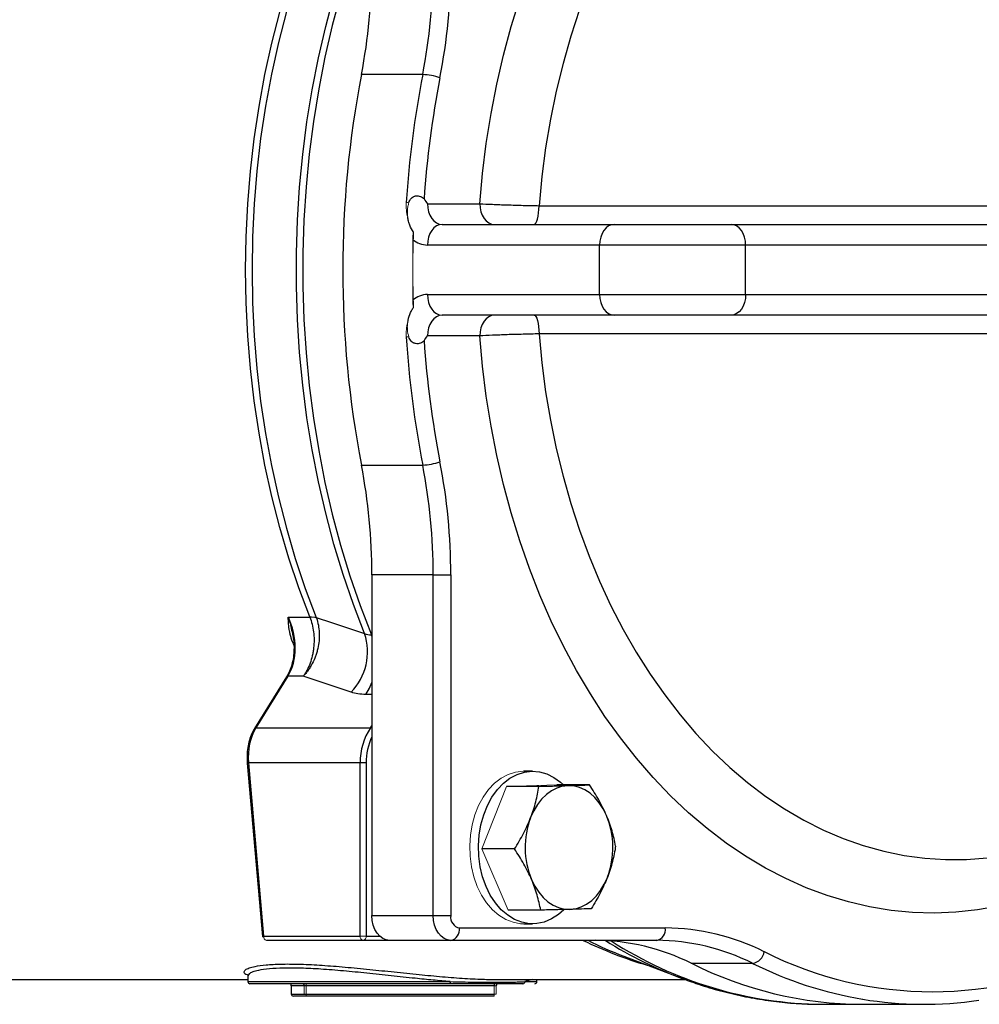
# Model space of a CAD drawing. Header units: millimetres. Extents: x -2916 to -129, y -697 to 1150.
# Tile 10 of 20: x -1090 to -857, y -676 to -437. Entities that reach past the tile are written whole.
import ezdxf

# ---------------------------------------------------------------- set-up
doc = ezdxf.new("R2010")
doc.units = ezdxf.units.MM

msp = doc.modelspace()

# ---------------------------------------------------------------- linework, layer by layer
at = {"color": 0, "linetype": 'Continuous', "lineweight": 25}
for p, q in [((-992.2, -450.24), (-1007.05, -450.24)), ((-991.07, -481.56), (-978.38, -481.56)), ((-964.01, -482.02), (-835.19, -482.02)), ((-987.53, -486.56), (-945.81, -486.56)), ((-945.81, -486.56), (-917.53, -486.56)), ((-917.53, -486.56), (-848.48, -486.56)), ((-949.35, -491.56), (-991.07, -491.56)), ((-913.99, -491.56), (-949.35, -491.56)), ((-949.35, -503.56), (-949.35, -491.56)), ((-913.99, -503.56), (-913.99, -491.56)), ((-844.95, -491.56), (-913.99, -491.56)), ((-991.07, -503.56), (-949.35, -503.56)), ((-949.35, -503.56), (-913.99, -503.56)), ((-913.99, -503.56), (-844.95, -503.56)), ((-945.81, -508.56), (-987.53, -508.56)), ((-917.53, -508.56), (-945.81, -508.56)), ((-848.48, -508.56), (-917.53, -508.56)), ((-978.38, -513.56), (-991.07, -513.56)), ((-835.19, -513.09), (-964.01, -513.09)), ((-1007.05, -544.87), (-992.2, -544.87)), ((-989.65, -571.45), (-1004.5, -571.45)), ((-1004.5, -571.45), (-1004.5, -654.06)), ((-989.65, -571.45), (-985.41, -571.45)), ((-989.65, -654.06), (-989.65, -571.45)), ((-985.41, -571.45), (-985.41, -654.06)), ((-1024.79, -581.7), (-1019.56, -581.7)), ((-1023.78, -585.73), (-1023.65, -586.27)), ((-1023.65, -585.99), (-1023.7, -585.71)), ((-1023.65, -586.27), (-1023.59, -586.55)), ((-1004.64, -586.01), (-1004.5, -586.01)), ((-1004.5, -586.34), (-1004.64, -586.01)), ((-1025.19, -596.23), (-1032.94, -608.72)), ((-1024.84, -596.05), (-1032.59, -608.54)), ((-1021.15, -596.05), (-1024.84, -596.05)), ((-1004.5, -600.45), (-1006, -600.45)), ((-1004.85, -608.54), (-1004.5, -608.06)), ((-1032.59, -608.54), (-1004.85, -608.54)), ((-1034.69, -617.11), (-1031.04, -659.14)), ((-1007.33, -617.03), (-1034.4, -617.03)), ((-1034.4, -617.03), (-1030.75, -659.06)), ((-1005.92, -617.03), (-1007.33, -617.03)), ((-1007.33, -659.06), (-1007.33, -617.03)), ((-1005.92, -617.03), (-1005.92, -659.06)), ((-965.61, -619.06), (-967.73, -619.06)), ((-964.06, -622.74), (-971.95, -622.74)), ((-951.82, -622.38), (-959.71, -622.38)), ((-969.97, -637.91), (-977.86, -637.91)), ((-963.63, -652.73), (-971.52, -652.73)), ((-1004.5, -654.06), (-989.65, -654.06)), ((-989.65, -654.06), (-985.41, -654.06)), ((-967.73, -656.06), (-965.61, -656.06)), ((-983.29, -657.06), (-933.46, -657.06)), ((-1030.75, -659.06), (-1007.33, -659.06)), ((-1030.74, -659.18), (-1030.75, -659.06)), ((-1006.63, -660.06), (-1030.04, -660.06)), ((-1000.26, -660.06), (-1006.63, -660.06)), ((-1005.92, -659.06), (-1002.61, -659.06)), ((-985.41, -660.06), (-1000.26, -660.06)), ((-935.58, -660.06), (-985.41, -660.06)), ((-943.49, -663.91), (-929.97, -669.08)), ((-912.3, -665.63), (-927.15, -665.63)), ((-1154.41, -669.56), (-1034.55, -669.56)), ((-1034.55, -668.67), (-1034.55, -670.06)), ((-1034.55, -670.06), (-985.55, -670.06)), ((-974.16, -669.56), (-928.59, -669.56)), ((-965.6, -669.56), (-967.48, -670.06)), ((-967.48, -670.06), (-964.55, -670.06)), ((-964.55, -670.06), (-964.55, -669.56)), ((-985.75, -670.56), (-1034.05, -670.56)), ((-1024.04, -671.06), (-1024.04, -673.06)), ((-1020.41, -671.06), (-1024.04, -671.06)), ((-974.91, -671.06), (-1020.41, -671.06)), ((-974.91, -670.56), (-974.91, -671.06)), ((-1024.04, -673.06), (-1020.41, -673.06)), ((-1020.41, -673.56), (-1023.54, -673.56)), ((-1020.41, -673.06), (-974.91, -673.06)), ((-974.91, -673.56), (-1020.41, -673.56)), ((-895.41, -675.56), (-885.71, -675.56)), ((-885.71, -675.56), (-870.86, -675.56))]:
    msp.add_line(p, q, dxfattribs=at)
at = {"color": 0, "linetype": 'Continuous', "lineweight": 18}
for p, q in [((-994.6, -497.56), (-994.6, -490.22)), ((-994.6, -504.9), (-994.6, -497.56)), ((-977.86, -637.91), (-971.95, -622.74)), ((-971.95, -622.74), (-959.71, -622.38)), ((-971.52, -652.73), (-977.86, -637.91)), ((-1005.92, -659.06), (-1007.33, -659.06)), ((-1020.91, -671.06), (-1020.91, -673.06)), ((-1020.41, -670.56), (-1020.41, -671.06)), ((-1020.41, -671.06), (-1020.41, -673.06)), ((-974.41, -671.06), (-974.91, -671.06)), ((-974.91, -671.06), (-974.91, -673.06)), ((-974.41, -671.06), (-974.41, -673.06)), ((-1020.41, -673.06), (-1020.41, -673.56)), ((-974.91, -673.06), (-974.91, -673.56)), ((-974.41, -673.06), (-974.91, -673.06))]:
    msp.add_line(p, q, dxfattribs=at)
at = {"color": 0, "linetype": 'Continuous', "lineweight": 25, "flags": 128}
for points in [[(-1006.29, -585.69), (-1008.99, -578.64), (-1011.46, -571.42), (-1013.7, -564.06), (-1015.7, -556.55), (-1017.46, -548.93), (-1018.98, -541.21), (-1020.25, -533.39), (-1021.27, -525.51), (-1022.03, -517.56), (-1022.54, -509.58), (-1022.8, -501.57), (-1022.8, -493.55), (-1022.54, -485.54), (-1022.03, -477.55), (-1021.27, -469.61), (-1020.25, -461.72), (-1018.98, -453.91), (-1017.46, -446.18), (-1015.7, -438.56), (-1013.7, -431.06), (-1011.46, -423.69), (-1008.99, -416.48), (-1006.29, -409.43)], [(-1004.64, -409.11), (-1007.35, -416.18), (-1009.84, -423.42), (-1012.09, -430.81), (-1014.11, -438.34), (-1015.88, -445.99), (-1017.4, -453.74), (-1018.68, -461.58), (-1019.7, -469.5), (-1020.47, -477.48), (-1020.99, -485.49), (-1021.24, -493.53), (-1021.24, -501.58), (-1020.99, -509.62), (-1020.47, -517.64), (-1019.7, -525.61), (-1018.68, -533.53), (-1017.4, -541.37), (-1015.88, -549.13), (-1014.11, -556.77), (-1012.09, -564.3), (-1009.84, -571.69), (-1007.35, -578.93), (-1004.64, -586.01)], [(-1019.57, -581.68), (-1022.22, -574.62), (-1024.63, -567.4), (-1026.81, -560.02), (-1028.73, -552.51), (-1030.41, -544.88), (-1031.84, -537.15), (-1033.02, -529.34), (-1033.93, -521.45), (-1034.59, -513.52), (-1034.98, -505.54), (-1035.11, -497.56), (-1034.98, -489.57), (-1034.59, -481.6), (-1033.93, -473.66), (-1033.02, -465.78), (-1031.84, -457.96), (-1030.41, -450.23), (-1028.73, -442.6), (-1026.81, -435.09), (-1024.63, -427.71), (-1022.22, -420.49), (-1019.57, -413.43)], [(-1017.98, -413.27), (-1020.64, -420.34), (-1023.06, -427.58), (-1025.23, -434.97), (-1027.17, -442.5), (-1028.85, -450.14), (-1030.28, -457.88), (-1031.46, -465.72), (-1032.37, -473.62), (-1033.03, -481.57), (-1033.42, -489.55), (-1033.55, -497.56), (-1033.42, -505.56), (-1033.03, -513.55), (-1032.37, -521.5), (-1031.46, -529.4), (-1030.28, -537.23), (-1028.85, -544.97), (-1027.17, -552.62), (-1025.23, -560.14), (-1023.06, -567.53), (-1020.64, -574.77), (-1017.98, -581.84)], [(-978.38, -481.56), (-977.72, -474.22), (-976.81, -466.93), (-975.66, -459.71), (-974.27, -452.57), (-972.64, -445.54), (-970.78, -438.62), (-968.69, -431.84)], [(-954.24, -434.49), (-956.35, -440.94), (-958.22, -447.54), (-959.86, -454.26), (-961.26, -461.08), (-962.43, -467.99), (-963.34, -474.98), (-964.01, -482.02)], [(-991.07, -481.56), (-991, -482.53), (-990.8, -483.47), (-990.47, -484.33), (-990.03, -485.09), (-989.5, -485.71), (-988.89, -486.18), (-988.22, -486.46), (-987.53, -486.56)], [(-978.38, -481.56), (-978.31, -482.53), (-978.11, -483.47), (-977.78, -484.33), (-977.34, -485.09), (-976.81, -485.71), (-976.2, -486.18), (-975.53, -486.46), (-974.84, -486.56)], [(-965.24, -486.56), (-965.01, -486.47), (-964.8, -486.22), (-964.59, -485.81), (-964.41, -485.25), (-964.26, -484.57), (-964.14, -483.79), (-964.05, -482.93), (-964.01, -482.02)], [(-987.53, -486.56), (-988.22, -486.65), (-988.89, -486.94), (-989.5, -487.4), (-990.03, -488.02), (-990.47, -488.78), (-990.8, -489.64), (-991, -490.58), (-991.07, -491.56)], [(-945.81, -486.56), (-946.5, -486.65), (-947.17, -486.94), (-947.78, -487.4), (-948.31, -488.02), (-948.75, -488.78), (-949.08, -489.64), (-949.28, -490.58), (-949.35, -491.56)], [(-913.99, -491.56), (-914.06, -490.58), (-914.26, -489.64), (-914.59, -488.78), (-915.03, -488.02), (-915.57, -487.4), (-916.18, -486.94), (-916.84, -486.65), (-917.53, -486.56)], [(-991.07, -503.56), (-991, -504.53), (-990.8, -505.47), (-990.47, -506.33), (-990.03, -507.09), (-989.5, -507.71), (-988.89, -508.18), (-988.22, -508.46), (-987.53, -508.56)], [(-949.35, -503.56), (-949.28, -504.53), (-949.08, -505.47), (-948.75, -506.33), (-948.31, -507.09), (-947.78, -507.71), (-947.17, -508.18), (-946.5, -508.46), (-945.81, -508.56)], [(-913.99, -503.56), (-914.06, -504.53), (-914.26, -505.47), (-914.59, -506.33), (-915.03, -507.09), (-915.57, -507.71), (-916.18, -508.18), (-916.84, -508.46), (-917.53, -508.56)], [(-987.53, -508.56), (-988.22, -508.65), (-988.89, -508.94), (-989.5, -509.4), (-990.03, -510.02), (-990.47, -510.78), (-990.8, -511.64), (-991, -512.58), (-991.07, -513.56)], [(-974.84, -508.56), (-975.53, -508.65), (-976.2, -508.94), (-976.81, -509.4), (-977.34, -510.02), (-977.78, -510.78), (-978.11, -511.64), (-978.31, -512.58), (-978.38, -513.56)], [(-965.24, -508.56), (-965.01, -508.64), (-964.8, -508.89), (-964.59, -509.3), (-964.41, -509.86), (-964.26, -510.54), (-964.14, -511.32), (-964.05, -512.18), (-964.01, -513.09)], [(-852.66, -651.76), (-857.86, -652.67), (-863.08, -653.23), (-868.31, -653.43), (-873.54, -653.28), (-878.76, -652.79), (-883.96, -651.94), (-889.12, -650.74), (-894.24, -649.2), (-899.3, -647.32), (-904.29, -645.1), (-909.2, -642.55), (-914.02, -639.67), (-918.74, -636.47), (-923.35, -632.95), (-927.83, -629.14), (-932.18, -625.02), (-936.39, -620.62), (-940.44, -615.94), (-944.33, -610.99), (-948.06, -605.79), (-951.6, -600.35), (-954.95, -594.67), (-958.12, -588.77), (-961.08, -582.67), (-963.83, -576.38), (-966.37, -569.91), (-968.69, -563.27), (-970.78, -556.49), (-972.64, -549.57), (-974.27, -542.54), (-975.66, -535.41), (-976.81, -528.19), (-977.72, -520.9), (-978.38, -513.56)], [(-964.01, -513.09), (-963.34, -520.13), (-962.43, -527.12), (-961.26, -534.03), (-959.86, -540.86), (-958.22, -547.58), (-956.35, -554.17), (-954.24, -560.62), (-951.91, -566.92), (-949.37, -573.05), (-946.61, -578.99), (-943.64, -584.73), (-940.48, -590.25), (-937.13, -595.54), (-933.6, -600.59), (-929.89, -605.39), (-926.02, -609.92), (-921.99, -614.18), (-917.82, -618.14), (-913.52, -621.81), (-909.09, -625.17), (-904.55, -628.21), (-899.91, -630.93), (-895.17, -633.33), (-890.36, -635.38), (-885.49, -637.1), (-880.56, -638.47), (-875.58, -639.49), (-870.58, -640.16), (-865.56, -640.48), (-860.54, -640.45), (-855.52, -640.06)], [(-1006, -600.45), (-1005.1, -598.96), (-1004.5, -597.59)], [(-1034.4, -617.03), (-1034.52, -617.05), (-1034.61, -617.07), (-1034.67, -617.09), (-1034.69, -617.11), (-1034.69, -617.11)], [(-958.06, -652.66), (-959.35, -653.79), (-961, -654.87), (-962.75, -655.61), (-964.56, -656), (-966.38, -656.02), (-968.19, -655.69), (-969.95, -655.01), (-971.63, -653.99), (-973.19, -652.64), (-974.6, -651), (-975.83, -649.11), (-976.87, -646.98), (-977.69, -644.67), (-978.27, -642.23), (-978.61, -639.69), (-978.69, -637.11), (-978.52, -634.54), (-978.1, -632.03), (-977.43, -629.63), (-976.54, -627.38), (-975.43, -625.33), (-974.13, -623.52), (-972.67, -621.98), (-971.07, -620.74), (-969.36, -619.83), (-967.58, -619.27), (-965.76, -619.06), (-963.94, -619.21), (-962.15, -619.72), (-960.42, -620.57), (-958.8, -621.76), (-958.13, -622.38)], [(-956.99, -622.56), (-958.37, -622.73), (-959.73, -623.15), (-961.03, -623.82), (-962.26, -624.72), (-963.4, -625.85), (-964.43, -627.17), (-965.32, -628.67), (-966.07, -630.32)], [(-947.7, -629.79), (-948.49, -628.18), (-949.43, -626.73), (-950.49, -625.47), (-951.66, -624.42), (-952.92, -623.58), (-954.24, -622.99), (-955.61, -622.65), (-956.99, -622.56)], [(-965.85, -645.32), (-965.06, -646.93), (-964.12, -648.38), (-963.06, -649.64), (-961.89, -650.7), (-960.63, -651.53), (-959.31, -652.12), (-957.94, -652.47), (-956.56, -652.55)], [(-956.56, -652.55), (-955.17, -652.38), (-953.82, -651.96), (-952.52, -651.29), (-951.28, -650.39), (-950.15, -649.27), (-949.12, -647.94), (-948.23, -646.44), (-947.48, -644.79)], [(-1000.26, -660.06), (-1001.09, -659.94), (-1001.89, -659.6), (-1002.62, -659.05), (-1003.26, -658.3), (-1003.79, -657.39), (-1004.18, -656.35), (-1004.42, -655.23), (-1004.5, -654.06)], [(-985.41, -660.06), (-986.24, -659.94), (-987.04, -659.6), (-987.77, -659.05), (-988.41, -658.3), (-988.94, -657.39), (-989.33, -656.35), (-989.57, -655.23), (-989.65, -654.06)], [(-985.55, -670.06), (-985.55, -670.15), (-985.57, -670.25), (-985.58, -670.33), (-985.61, -670.41), (-985.64, -670.47), (-985.67, -670.52), (-985.71, -670.55), (-985.75, -670.56)]]:
    msp.add_lwpolyline(points, dxfattribs=at)
at = {"color": 0, "linetype": 'Continuous', "lineweight": 18, "flags": 128}
for points in [[(-967.73, -656.06), (-968.5, -656.02), (-970.31, -655.69), (-972.07, -655.01), (-973.75, -653.99), (-975.31, -652.64), (-976.72, -651), (-977.95, -649.11), (-978.99, -646.98), (-979.81, -644.67), (-980.39, -642.23), (-980.73, -639.69), (-980.81, -637.11), (-980.64, -634.54), (-980.22, -632.03), (-979.55, -629.63), (-978.66, -627.38), (-977.55, -625.33), (-976.25, -623.52), (-974.79, -621.98), (-973.19, -620.74), (-971.48, -619.83), (-969.7, -619.27), (-967.88, -619.06), (-967.73, -619.06)], [(-1030.75, -659.06), (-1030.87, -659.08), (-1030.96, -659.1), (-1031.02, -659.12), (-1031.04, -659.14), (-1031.02, -659.16), (-1030.96, -659.17), (-1030.87, -659.18), (-1030.74, -659.18)]]:
    msp.add_lwpolyline(points, dxfattribs=at)
at = {"color": 0, "linetype": 'Continuous', "lineweight": 25}
for centre, radius, start, end in [((-1143.66, -423.76), 139.15, 349.0283, 0.0392), ((-1128.81, -423.76), 139.15, 349.0283, 0.0392), ((-1128.74, -423.76), 143.33, 349.0283, 0.0392), ((-762.49, -497.56), 249.09, 169.0509, 190.9491), ((-751.3, -497.07), 245.41, 169.0002, 176.3115), ((-992.59, -463.55), 13.31, 69.9987, 88.3317), ((-751.39, -497.05), 241.07, 168.9982, 176.0366), ((-990.97, -485.97), 5.59, 229.4764, 269.0165), ((-990.97, -509.14), 5.59, 90.9835, 130.5236), ((-751.3, -498.04), 245.41, 183.6885, 190.9998), ((-751.39, -498.06), 241.07, 183.9634, 191.0018), ((-1143.66, -571.35), 139.15, 359.9608, 10.9717), ((-992.59, -531.56), 13.31, 271.6683, 290.0013), ((-1128.81, -571.35), 139.15, 359.9608, 10.9717), ((-1128.74, -571.35), 143.33, 359.9608, 10.9717), ((-1019.64, -590.12), 14.07, 315.7761, 18.3577), ((-1024.85, -596.47), 0.419, 89.2419, 145.2158), ((-1032.59, -608.96), 0.419, 89.2393, 145.2475), ((-992.49, -616.77), 14.85, 146.3494, 181.0007), ((-991.59, -616.91), 14.33, 154.33, 180.4612), ((-1004.88, -609.65), 1.11, 70.1541, 88.2765), ((-966.54, -637.56), 20.38, 339.2452, 22.4162), ((-947.01, -637.55), 20.38, 159.2452, 202.4162), ((-982.76, -654.43), 2.68, 171.9505, 258.5782), ((-985.94, -657.43), 2.68, 281.4218, 8.0495), ((-936.11, -657.43), 2.68, 281.4218, 8.0495), ((-933.73, -711.11), 54.05, 63.3472, 89.7169), ((-911.17, -574.35), 95.52, 243.7998, 253.7948), ((-908.52, -572.54), 97.83, 243.4469, 249.0583), ((-950.69, -712.53), 52.48, 63.3472, 89.7169), ((-892.65, -571.96), 104.05, 237.9261, 249.5465), ((-894.42, -579.43), 96.13, 237.1705, 269.4114), ((-935.84, -712.53), 52.48, 63.3472, 89.7169), ((-912.89, -662.22), 3.46, 279.8572, 350.4059), ((-868.74, -582.14), 90.36, 243.2009, 296.7991), ((-885.28, -582.29), 93.26, 243.3263, 269.7378), ((-869.47, -579.5), 96.2, 243.5597, 260.3171), ((-1034.05, -670.06), 0.5, 180, 270), ((-967.96, -670.08), 0.48, 272.605, 2.3872), ((-965.05, -670.06), 0.5, 270, 0), ((-1024.54, -671.06), 0.5, 0, 90), ((-973.91, -671.06), 0.5, 90, 180), ((-1023.54, -673.06), 0.5, 180, 270), ((-870.86, -586.14), 89.41, 260.4812, 278.5858)]:
    msp.add_arc(centre, radius, start, end, dxfattribs=at)
at = {"color": 0, "linetype": 'Continuous', "lineweight": 18}
for centre, radius, start, end in [((-762.62, -497.56), 248.96, 169.045, 190.955), ((-996.24, -504.46), 23.18, 88.323, 89.9077), ((-743.02, -497.56), 251.58, 177.9172, 180.0003), ((-743.02, -497.56), 251.58, 179.9997, 182.0828), ((-996.24, -490.65), 23.18, 270.0923, 271.677), ((-1019.47, -588.74), 7.06, 77.8155, 90.7728), ((-1019.78, -588.79), 7.09, 75.0424, 88.2403), ((-1029.86, -659.18), 0.893, 171.9505, 258.5782), ((-1006.45, -659.18), 0.893, 171.9505, 258.5782), ((-1006.8, -659.18), 0.893, 281.4218, 8.0495), ((-885.25, -582.14), 93.41, 243.3477, 269.7164), ((-1021.41, -671.06), 0.5, 0, 90)]:
    msp.add_arc(centre, radius, start, end, dxfattribs=at)
at = {"color": 0, "linetype": 'Continuous', "lineweight": 25}
for centre, major_axis, ratio, start_param, end_param in [((-1031.64, -587.57), (-2.2, 11.9), 0.695016, 3.799148, 5.095703), ((-1025.91, -617.03), (-1.88, 11.93), 0.698368, 0.676032, 1.46143)]:
    msp.add_ellipse(centre, major_axis=major_axis, ratio=ratio, start_param=start_param, end_param=end_param, dxfattribs=at)
at = {"color": 0, "linetype": 'Continuous', "lineweight": 18}
for points, knots in [([(-995.85, -484.8), (-996, -484.25), (-996.11, -483.67), (-996.23, -482.49), (-996.24, -481.89), (-996.2, -481.28)], [0, 0, 0, 0, 0.5, 0.5, 1, 1, 1, 1]), ([(-995.85, -484.8), (-995.93, -484.22), (-995.95, -483.64), (-995.88, -482.75), (-995.84, -482.45), (-995.73, -481.86), (-995.65, -481.58), (-995.56, -481.29)], [0, 0, 0, 0, 0.5, 0.5, 0.75, 0.75, 1, 1, 1, 1]), ([(-996.2, -513.83), (-996.24, -513.22), (-996.23, -512.62), (-996.11, -511.45), (-996, -510.86), (-995.85, -510.32)], [0, 0, 0, 0, 0.5, 0.5, 1, 1, 1, 1]), ([(-995.56, -513.82), (-995.75, -513.25), (-995.86, -512.67), (-995.93, -511.78), (-995.94, -511.49), (-995.92, -510.9), (-995.89, -510.61), (-995.85, -510.32)], [0, 0, 0, 0, 0.5, 0.5, 0.75, 0.75, 1, 1, 1, 1])]:
    msp.add_open_spline(points, degree=3, knots=knots, dxfattribs=at)
at = {"color": 0, "linetype": 'Continuous', "lineweight": 25}
for points, knots in [([(-995.56, -481.29), (-995.49, -481.1), (-995.42, -480.91), (-995.23, -480.56), (-995.11, -480.39), (-994.84, -480.09), (-994.68, -479.96), (-994.41, -479.82), (-994.32, -479.78), (-994.13, -479.71), (-994.02, -479.69), (-993.72, -479.63), (-993.52, -479.63), (-993.12, -479.67), (-992.93, -479.71), (-992.57, -479.83), (-992.4, -479.91), (-992.11, -480.12), (-991.99, -480.24), (-991.89, -480.39)], [0, 0, 0, 0, 0.125, 0.125, 0.25, 0.25, 0.375, 0.375, 0.4375, 0.4375, 0.5, 0.5, 0.625, 0.625, 0.75, 0.75, 0.875, 0.875, 1, 1, 1, 1]), ([(-978.38, -481.56), (-977.45, -481.6), (-976.43, -481.65), (-975.03, -481.7), (-974.74, -481.71), (-974.16, -481.73), (-973.86, -481.74), (-972.96, -481.78), (-972.34, -481.8), (-971.1, -481.84), (-970.46, -481.86), (-969.17, -481.9), (-968.52, -481.92), (-966.57, -481.97), (-965.28, -482), (-964.01, -482.02)], [0, 0, 0, 0, 0.25, 0.25, 0.3125, 0.3125, 0.375, 0.375, 0.5, 0.5, 0.625, 0.625, 0.75, 0.75, 1, 1, 1, 1]), ([(-994.44, -488.41), (-994.8, -487.93), (-995.1, -487.38), (-995.45, -486.46), (-995.56, -486.14), (-995.73, -485.48), (-995.8, -485.14), (-995.85, -484.8)], [0, 0, 0, 0, 0.5, 0.5, 0.75, 0.75, 1, 1, 1, 1]), ([(-995.85, -510.32), (-995.75, -509.62), (-995.58, -508.97), (-995.22, -508.05), (-995.08, -507.76), (-994.78, -507.2), (-994.62, -506.94), (-994.44, -506.7)], [0, 0, 0, 0, 0.5, 0.5, 0.75, 0.75, 1, 1, 1, 1]), ([(-991.89, -514.73), (-991.99, -514.88), (-992.11, -515), (-992.4, -515.2), (-992.57, -515.28), (-992.93, -515.4), (-993.12, -515.45), (-993.51, -515.48), (-993.72, -515.48), (-994.02, -515.43), (-994.12, -515.4), (-994.31, -515.34), (-994.41, -515.3), (-994.68, -515.15), (-994.84, -515.02), (-995.11, -514.73), (-995.22, -514.56), (-995.42, -514.2), (-995.49, -514.02), (-995.56, -513.82)], [0, 0, 0, 0, 0.125, 0.125, 0.25, 0.25, 0.375, 0.375, 0.5, 0.5, 0.5625, 0.5625, 0.625, 0.625, 0.75, 0.75, 0.875, 0.875, 1, 1, 1, 1]), ([(-964.01, -513.09), (-965.28, -513.11), (-966.57, -513.14), (-968.52, -513.2), (-969.17, -513.22), (-970.46, -513.25), (-971.1, -513.27), (-972.34, -513.31), (-972.96, -513.34), (-973.86, -513.37), (-974.16, -513.38), (-974.74, -513.4), (-975.03, -513.41), (-976.43, -513.47), (-977.45, -513.51), (-978.38, -513.56)], [0, 0, 0, 0, 0.25, 0.25, 0.375, 0.375, 0.5, 0.5, 0.625, 0.625, 0.6875, 0.6875, 0.75, 0.75, 1, 1, 1, 1]), ([(-1023.28, -588.64), (-1023.6, -588.04), (-1023.84, -587.45), (-1024.12, -586.56), (-1024.21, -586.26), (-1024.35, -585.67), (-1024.41, -585.38), (-1024.57, -584.51), (-1024.63, -583.94), (-1024.73, -582.82), (-1024.76, -582.26), (-1024.79, -581.7)], [0, 0, 0, 0, 0.25, 0.25, 0.375, 0.375, 0.5, 0.5, 0.75, 0.75, 1, 1, 1, 1]), ([(-1024.79, -581.7), (-1024.79, -581.7), (-1024.77, -581.74), (-1024.69, -581.97), (-1024.26, -583.23), (-1024, -584.58), (-1023.78, -585.73)], [0, 0, 0, 0, 0.005024, 0.031527, 0.180432, 1, 1, 1, 1]), ([(-1019.56, -581.7), (-1019.34, -582.27), (-1019.15, -582.86), (-1018.85, -584.07), (-1018.73, -584.69), (-1018.57, -585.97), (-1018.53, -586.62), (-1018.52, -587.91), (-1018.56, -588.56), (-1018.66, -589.52), (-1018.71, -589.85), (-1018.81, -590.48), (-1018.88, -590.79), (-1019.09, -591.72), (-1019.27, -592.32), (-1019.59, -593.19), (-1019.71, -593.48), (-1019.96, -594.04), (-1020.22, -594.58), (-1020.51, -595.09), (-1020.74, -595.46), (-1020.82, -595.58), (-1020.98, -595.82), (-1021.06, -595.94), (-1021.15, -596.05)], [0, 0, 0, 0, 0.125, 0.125, 0.25, 0.25, 0.375, 0.375, 0.5, 0.5, 0.5625, 0.5625, 0.625, 0.625, 0.75, 0.75, 0.8125, 0.8125, 0.875, 0.9375, 0.9375, 0.96875, 0.96875, 1, 1, 1, 1]), ([(-1017.95, -581.93), (-1017.75, -582.5), (-1017.6, -583.08), (-1017.37, -584.29), (-1017.3, -584.9), (-1017.24, -586.17), (-1017.26, -586.81), (-1017.37, -588.08), (-1017.47, -588.72), (-1017.69, -589.67), (-1017.77, -589.98), (-1017.95, -590.61), (-1018.05, -590.91), (-1018.39, -591.82), (-1018.65, -592.41), (-1019.1, -593.26), (-1019.26, -593.54), (-1019.6, -594.09), (-1019.95, -594.62), (-1020.33, -595.11), (-1020.63, -595.47), (-1020.73, -595.59), (-1020.93, -595.83), (-1021.04, -595.94), (-1021.15, -596.05)], [0, 0, 0, 0, 0.125, 0.125, 0.25, 0.25, 0.375, 0.375, 0.5, 0.5, 0.5625, 0.5625, 0.625, 0.625, 0.75, 0.75, 0.8125, 0.8125, 0.875, 0.9375, 0.9375, 0.96875, 0.96875, 1, 1, 1, 1]), ([(-1023.62, -586.27), (-1023.54, -586.88), (-1023.36, -588.14), (-1023.37, -590.04), (-1023.57, -591.91), (-1023.99, -593.65), (-1024.54, -595.1), (-1025, -595.9), (-1025.19, -596.23)], [0, 0, 0, 0, 0.167076, 0.343844, 0.520264, 0.696179, 0.871536, 1, 1, 1, 1]), ([(-1032.94, -608.72), (-1033.09, -608.98), (-1033.52, -609.73), (-1034.08, -611.11), (-1034.54, -612.88), (-1034.76, -614.74), (-1034.76, -616.17), (-1034.7, -616.95), (-1034.69, -617.11)], [0, 0, 0, 0, 0.11357, 0.323449, 0.534185, 0.745584, 0.946435, 1, 1, 1, 1]), ([(-966.07, -630.32), (-965.82, -629.68), (-965.59, -629.03), (-965.18, -627.75), (-964.99, -627.12), (-964.5, -625.22), (-964.26, -623.98), (-964.06, -622.74)], [0, 0, 0, 0, 0.25, 0.25, 0.5, 0.5, 1, 1, 1, 1]), ([(-964.06, -622.74), (-962.77, -622.71), (-961.52, -622.68), (-959.16, -622.62), (-958.04, -622.59), (-956.99, -622.56)], [0, 0, 0, 0, 0.5, 0.5, 1, 1, 1, 1]), ([(-956.99, -622.56), (-956.47, -622.54), (-955.97, -622.53), (-955.03, -622.5), (-954.58, -622.48), (-953.3, -622.44), (-952.53, -622.41), (-951.82, -622.38)], [0, 0, 0, 0, 0.25, 0.25, 0.5, 0.5, 1, 1, 1, 1]), ([(-947.7, -629.79), (-947.97, -629.17), (-948.26, -628.54), (-948.89, -627.28), (-949.22, -626.65), (-950.26, -624.79), (-951.02, -623.58), (-951.82, -622.38)], [0, 0, 0, 0, 0.25, 0.25, 0.5, 0.5, 1, 1, 1, 1]), ([(-945.48, -637.2), (-945.59, -636.6), (-945.72, -635.99), (-946.01, -634.76), (-946.17, -634.14), (-946.72, -632.29), (-947.16, -631.04), (-947.7, -629.79)], [0, 0, 0, 0, 0.25, 0.25, 0.5, 0.5, 1, 1, 1, 1]), ([(-969.97, -637.91), (-969.19, -636.67), (-968.47, -635.42), (-967.16, -632.89), (-966.57, -631.62), (-966.07, -630.32)], [0, 0, 0, 0, 0.5, 0.5, 1, 1, 1, 1]), ([(-965.85, -645.32), (-966.12, -644.69), (-966.41, -644.07), (-967.04, -642.81), (-967.37, -642.18), (-968.41, -640.32), (-969.17, -639.11), (-969.97, -637.91)], [0, 0, 0, 0, 0.25, 0.25, 0.5, 0.5, 1, 1, 1, 1]), ([(-945.48, -637.2), (-945.67, -638.44), (-945.92, -639.69), (-946.57, -642.22), (-946.98, -643.5), (-947.48, -644.79)], [0, 0, 0, 0, 0.5, 0.5, 1, 1, 1, 1]), ([(-963.63, -652.73), (-963.74, -652.13), (-963.87, -651.52), (-964.16, -650.29), (-964.32, -649.67), (-964.87, -647.82), (-965.31, -646.57), (-965.85, -645.32)], [0, 0, 0, 0, 0.25, 0.25, 0.5, 0.5, 1, 1, 1, 1]), ([(-947.48, -644.79), (-947.73, -645.43), (-948.01, -646.08), (-948.59, -647.36), (-948.9, -647.99), (-949.89, -649.89), (-950.61, -651.14), (-951.38, -652.38)], [0, 0, 0, 0, 0.25, 0.25, 0.5, 0.5, 1, 1, 1, 1]), ([(-956.56, -652.55), (-957.08, -652.57), (-957.62, -652.58), (-958.74, -652.61), (-959.32, -652.63), (-961.09, -652.67), (-962.34, -652.7), (-963.63, -652.73)], [0, 0, 0, 0, 0.25, 0.25, 0.5, 0.5, 1, 1, 1, 1]), ([(-951.38, -652.38), (-952.09, -652.4), (-952.86, -652.43), (-954.57, -652.49), (-955.51, -652.52), (-956.56, -652.55)], [0, 0, 0, 0, 0.5, 0.5, 1, 1, 1, 1]), ([(-1034.59, -668.47), (-1034.64, -668.46), (-1035.26, -668.27), (-1035.53, -667.82), (-1035.32, -667.24), (-1034.36, -666.74), (-1033.34, -666.5), (-1032.84, -666.39)], [0, 0, 0, 0, 0.02077, 0.299873, 0.587039, 0.797849, 1, 1, 1, 1]), ([(-985.55, -670.06), (-986.92, -669.94), (-989.68, -669.71), (-994.47, -669.22), (-999.87, -668.64), (-1005.72, -668.01), (-1011.49, -667.44), (-1016.87, -667.01), (-1021.79, -666.77), (-1026, -666.75), (-1029.48, -666.94), (-1031.91, -667.29), (-1033.46, -667.72), (-1034.4, -668.17), (-1034.45, -668.5), (-1034.48, -668.67)], [0, 0, 0, 0, 0.06362, 0.128284, 0.211826, 0.29773, 0.382223, 0.469222, 0.552667, 0.638627, 0.720632, 0.805004, 0.868527, 0.933086, 1, 1, 1, 1]), ([(-1032.84, -666.39), (-1032.82, -666.38), (-1032.17, -666.21), (-1030.17, -665.97), (-1026.7, -665.77), (-1022.32, -665.79), (-1017.33, -666.03), (-1011.75, -666.45), (-1005.9, -667.01), (-999.83, -667.64), (-993.88, -668.27), (-988.05, -668.83), (-982.62, -669.26), (-977.87, -669.52), (-975.31, -669.53), (-974.16, -669.54)], [0, 0, 0, 0, 0.00365, 0.086121, 0.170929, 0.254866, 0.341304, 0.426184, 0.513579, 0.597344, 0.683476, 0.765692, 0.850214, 0.932572, 1, 1, 1, 1]), ([(-1034.63, -668.35), (-1034.63, -668.35), (-1034.67, -668.32), (-1034.53, -668.45), (-1034.55, -668.61), (-1034.56, -668.65)], [0, 0, 0, 0, 0.0850678, 0.7839912, 1, 1, 1, 1]), ([(-985.55, -670.06), (-983.55, -670.11), (-981.62, -670.15), (-978.91, -670.19), (-978.03, -670.21), (-976.34, -670.22), (-975.54, -670.22), (-973.99, -670.22), (-973.26, -670.22), (-971.87, -670.21), (-971.22, -670.19), (-970, -670.17), (-969.44, -670.15), (-968.39, -670.11), (-967.92, -670.08), (-967.48, -670.06)], [0, 0, 0, 0, 0.25, 0.25, 0.375, 0.375, 0.5, 0.5, 0.625, 0.625, 0.75, 0.75, 0.875, 0.875, 1, 1, 1, 1]), ([(-930.05, -669.02), (-928.73, -669.52), (-925.65, -670.69), (-920.74, -672.16), (-915.36, -673.48), (-909.94, -674.48), (-904.5, -675.16), (-899.64, -675.52), (-896.59, -675.52), (-895.36, -675.52)], [0, 0, 0, 0, 0.117776, 0.273838, 0.429568, 0.585001, 0.740185, 0.895179, 1, 1, 1, 1]), ([(-967.94, -670.56), (-968.37, -670.56), (-968.84, -670.56), (-969.86, -670.56), (-970.42, -670.56), (-971.61, -670.56), (-972.25, -670.56), (-973.61, -670.56), (-974.34, -670.56), (-975.86, -670.56), (-976.65, -670.56), (-978.32, -670.56), (-979.19, -670.56), (-981.87, -670.56), (-983.77, -670.56), (-985.75, -670.56)], [0, 0, 0, 0, 0.125, 0.125, 0.25, 0.25, 0.375, 0.375, 0.5, 0.5, 0.625, 0.625, 0.75, 0.75, 1, 1, 1, 1])]:
    msp.add_open_spline(points, degree=3, knots=knots, dxfattribs=at)
for points in [[(-991.89, -480.39), (-991.62, -480.78), (-991.34, -481.17), (-991.07, -481.56)], [(-991.89, -514.73), (-991.62, -514.33), (-991.34, -513.94), (-991.07, -513.56)], [(-1017.98, -581.84), (-1014.09, -583.12), (-1010.19, -584.41), (-1006.29, -585.69)], [(-1006.29, -585.69), (-1005.79, -585.9), (-1005.24, -586.01), (-1004.64, -586.01)], [(-1009.56, -599.93), (-1013.42, -598.64), (-1017.28, -597.35), (-1021.15, -596.05)], [(-1006, -600.45), (-1007.33, -600.45), (-1008.52, -600.28), (-1009.56, -599.93)]]:
    msp.add_open_spline(points, degree=3, dxfattribs=at)
at = {"color": 0, "linetype": 'Continuous', "lineweight": 18}
for points in [[(-994.6, -490.22), (-994.6, -489.6), (-994.55, -489), (-994.44, -488.41)], [(-994.44, -506.7), (-994.55, -506.11), (-994.6, -505.51), (-994.6, -504.9)], [(-1019.56, -581.7), (-1019.57, -581.69), (-1019.57, -581.69), (-1019.57, -581.68)], [(-1017.98, -581.84), (-1017.97, -581.87), (-1017.96, -581.9), (-1017.95, -581.93)]]:
    msp.add_open_spline(points, degree=3, dxfattribs=at)

doc.saveas('drawing.dxf')
